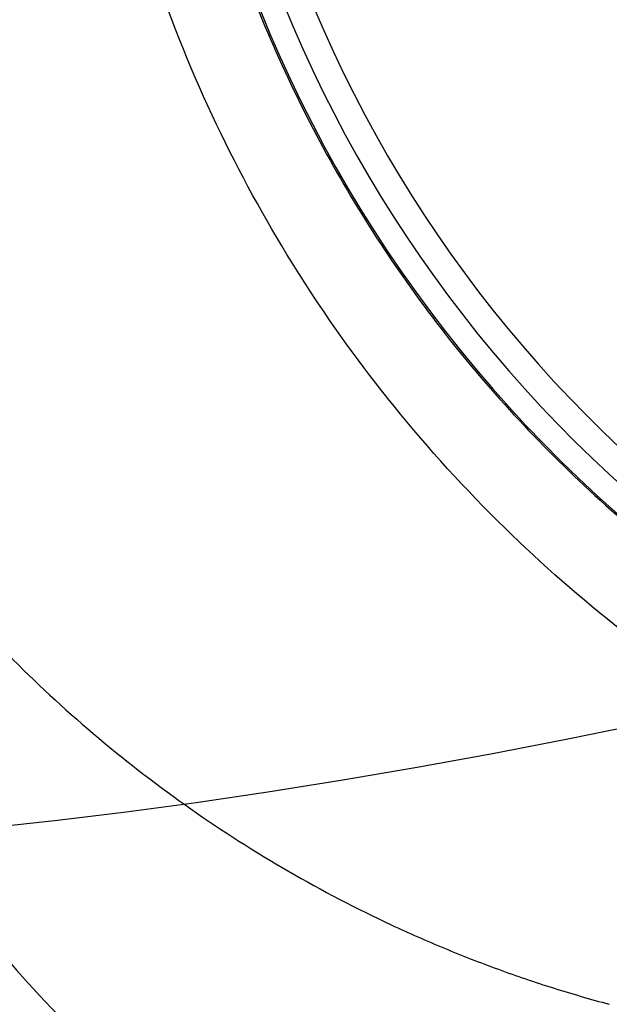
# Model space of a CAD drawing. Header units: millimetres. Extents: x -3.03 to 0.78, y -0.23 to 0.59.
# Tile 23 of 165: x 0.09255 to 0.0992, y 0.08856 to 0.09967. Entities that reach past the tile are written whole.
import ezdxf

# ---------------------------------------------------------------- set-up
doc = ezdxf.new("R2010")
doc.units = ezdxf.units.MM

msp = doc.modelspace()

# ---------------------------------------------------------------- linework, layer by layer
at = {"color": 7, "linetype": 'Continuous', "lineweight": 25}
for centre, radius, start, end in [((0.1092, 0.105389), 0.01502517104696, 109.29618, 247.079707), ((0.1092, 0.10538), 0.0147499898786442, 110.426812, 246.626965)]:
    msp.add_arc(centre, radius, start, end, dxfattribs=at)
at = {"color": 9, "linetype": 'Continuous', "lineweight": 25}
msp.add_arc((0.1092, 0.10538), 0.0144499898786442, 110.426812, 246.111866, dxfattribs=at)
at = {"color": 7, "linetype": 'Continuous', "lineweight": 25}
for points, knots in [([(0.1033176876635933, 0.0925874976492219), (0.1033176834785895, 0.0925874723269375), (0.1033176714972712, 0.092587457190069), (0.1033176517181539, 0.0925874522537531), (0.0215276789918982, 0.0721749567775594), (0.1206233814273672, 0.1972993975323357), (0.1033176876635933, 0.0925874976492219)], [0, 0, 0, 0, 2.9019377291e-06, 2.9019377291e-06, 2.9019377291e-06, 2.9598412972e-06, 2.9598412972e-06, 2.9598412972e-06, 2.9598412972e-06]), ([(0.1150824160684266, 0.0925874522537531), (0.1150823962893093, 0.092587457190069), (0.115082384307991, 0.0925874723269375), (0.1150823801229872, 0.0925874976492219), (0.0977766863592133, 0.1972993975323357), (0.1968723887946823, 0.0721749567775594), (0.1150824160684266, 0.0925874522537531)], [0, 0, 0, 0, 2.9019377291e-06, 2.9019377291e-06, 2.9019377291e-06, 2.9598412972e-06, 2.9598412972e-06, 2.9598412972e-06, 2.9598412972e-06]), ([(0.103348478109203, 0.0905058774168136), (0.103037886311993, 0.0906248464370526), (0.1021495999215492, 0.0909650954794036), (0.1008021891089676, 0.0917216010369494), (0.0993250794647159, 0.0927440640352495), (0.0979737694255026, 0.0939315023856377), (0.0967638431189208, 0.0952624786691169), (0.0957126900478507, 0.0967221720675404), (0.0948287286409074, 0.0982889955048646), (0.0941275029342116, 0.0999463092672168), (0.093701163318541, 0.1013918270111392), (0.0934628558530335, 0.1025453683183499), (0.0932842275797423, 0.1037401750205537), (0.0931897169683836, 0.105240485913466), (0.0932659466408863, 0.1067460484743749), (0.0934231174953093, 0.1079137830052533), (0.0936501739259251, 0.1091007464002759), (0.094057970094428, 0.1105481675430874), (0.0946286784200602, 0.1119440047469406), (0.0951638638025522, 0.1129941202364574), (0.095771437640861, 0.114039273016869), (0.09663577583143, 0.1152700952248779), (0.0976367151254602, 0.116398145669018), (0.098489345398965, 0.1172115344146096), (0.0994085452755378, 0.117996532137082), (0.100534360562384, 0.1187992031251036), (0.1018872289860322, 0.1195802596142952), (0.1027493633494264, 0.1199568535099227), (0.1031821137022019, 0.1201458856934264)], [0, 0, 0, 0, 0.0262290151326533, 0.0750144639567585, 0.121436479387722, 0.167858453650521, 0.2166639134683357, 0.2631138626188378, 0.3095636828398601, 0.3583989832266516, 0.4048695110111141, 0.4282931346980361, 0.4513578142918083, 0.5002146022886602, 0.5466997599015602, 0.5701308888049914, 0.5932027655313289, 0.642075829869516, 0.6885700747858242, 0.7120059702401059, 0.7350820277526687, 0.783967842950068, 0.8304440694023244, 0.8538708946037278, 0.8769380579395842, 0.925806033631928, 0.9627581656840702, 1, 1, 1, 1]), ([(0.1040808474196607, 0.1195359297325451), (0.1038500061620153, 0.1194483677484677), (0.1028406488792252, 0.1190655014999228), (0.1011170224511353, 0.1181597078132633), (0.099096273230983, 0.1166328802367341), (0.0973459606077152, 0.1147681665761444), (0.095945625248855, 0.1126562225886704), (0.0949101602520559, 0.1103174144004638), (0.0942874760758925, 0.1078596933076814), (0.0940844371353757, 0.1053086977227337), (0.0943107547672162, 0.1027823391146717), (0.0949641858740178, 0.1003069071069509), (0.0960149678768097, 0.0979981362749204), (0.0974507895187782, 0.0958767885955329), (0.099210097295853, 0.0940537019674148), (0.1011865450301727, 0.0925539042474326), (0.1026463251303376, 0.0918768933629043), (0.103348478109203, 0.0915512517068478)], [0, 0, 0, 0, 0.0205773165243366, 0.0899746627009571, 0.1613841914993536, 0.2307908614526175, 0.3022076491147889, 0.3716620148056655, 0.4431282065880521, 0.5126232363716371, 0.584132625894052, 0.6536436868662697, 0.7251714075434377, 0.7946661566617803, 0.8661785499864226, 0.9356319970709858, 1, 1, 1, 1]), ([(0.0970674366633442, 0.0837276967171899), (0.0963603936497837, 0.0838904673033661), (0.0956807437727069, 0.0841217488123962), (0.0947017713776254, 0.0845704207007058), (0.09438222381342, 0.0847370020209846), (0.0937569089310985, 0.0851048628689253), (0.0934501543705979, 0.0853070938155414), (0.0925706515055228, 0.0859521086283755), (0.0920318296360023, 0.086436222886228), (0.0910412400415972, 0.0875037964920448), (0.090588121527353, 0.0880912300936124), (0.0897918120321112, 0.0893184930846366), (0.0894440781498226, 0.0899623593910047), (0.0889901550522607, 0.0909687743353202), (0.0888500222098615, 0.0913117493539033), (0.088595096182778, 0.0920007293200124), (0.0884797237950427, 0.0923478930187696), (0.0879585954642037, 0.0940960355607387), (0.0877168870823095, 0.0955332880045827), (0.0876215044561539, 0.0970028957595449)], [0, 0, 0, 0, 0.1250000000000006, 0.1250000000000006, 0.1875000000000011, 0.1875000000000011, 0.2500000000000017, 0.2500000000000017, 0.3750000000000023, 0.3750000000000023, 0.500000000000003, 0.500000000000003, 0.6250000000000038, 0.6250000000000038, 0.6875000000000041, 0.6875000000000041, 0.7500000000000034, 0.7500000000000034, 1, 1, 1, 1]), ([(0.0908038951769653, 0.094448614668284), (0.0908760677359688, 0.0943469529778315), (0.0910203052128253, 0.0941437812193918), (0.0912460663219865, 0.0938461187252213), (0.0914784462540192, 0.0935540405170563), (0.091718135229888, 0.093268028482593), (0.0919649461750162, 0.0929879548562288), (0.0922189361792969, 0.0927138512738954), (0.0926967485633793, 0.0922232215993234), (0.0934314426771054, 0.0915485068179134), (0.0944690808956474, 0.0907511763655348), (0.0955720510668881, 0.0900464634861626), (0.0965394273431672, 0.0895418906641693), (0.0973369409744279, 0.0891895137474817), (0.0979460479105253, 0.0889521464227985), (0.0985645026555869, 0.0887396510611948), (0.0989840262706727, 0.0886209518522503), (0.0991939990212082, 0.0885615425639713)], [0, 0, 0, 0, 0.0357690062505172, 0.0714846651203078, 0.1071691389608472, 0.1428446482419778, 0.1785334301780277, 0.2142576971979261, 0.2500395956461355, 0.3749967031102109, 0.5000065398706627, 0.6249636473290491, 0.7499734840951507, 0.8125298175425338, 0.8749735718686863, 0.937423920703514, 1, 1, 1, 1]), ([(0.0898836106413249, 0.0935129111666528), (0.0902462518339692, 0.0925043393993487), (0.0911601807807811, 0.0905825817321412), (0.0930937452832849, 0.0881460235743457), (0.0955271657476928, 0.0863514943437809), (0.0973586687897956, 0.0856703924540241), (0.098289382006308, 0.0854591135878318)], [0.9205347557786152, 0.9205347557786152, 0.9205347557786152, 0.9205347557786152, 0.9404010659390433, 0.9602673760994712, 0.9801336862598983, 1, 1, 1, 1])]:
    msp.add_open_spline(points, degree=3, knots=knots, dxfattribs=at)

doc.saveas('drawing.dxf')
